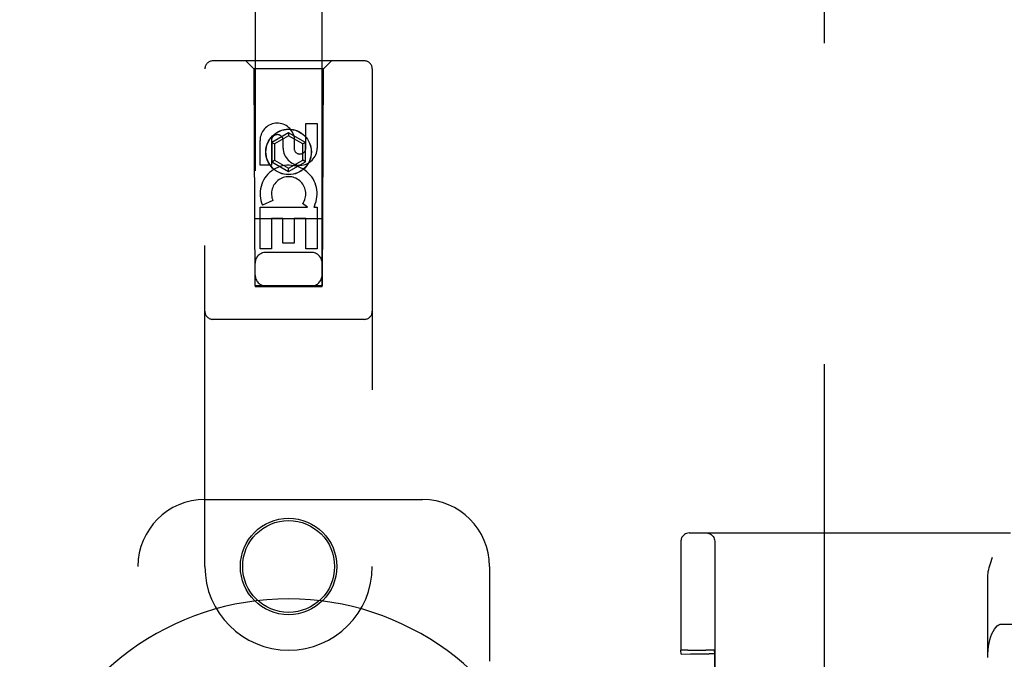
# Model space of a CAD drawing. Header units: inches. Extents: x 0 to 218, y 0 to 141.
# Tile 14 of 76: x 62.02 to 65.69, y 73.43 to 75.82. Entities that reach past the tile are written whole.
import ezdxf

# ---------------------------------------------------------------- set-up
doc = ezdxf.new("R2010")
doc.units = ezdxf.units.IN
doc.header["$LTSCALE"] = 11.987179
doc.header["$MEASUREMENT"] = 0
doc.linetypes.add('HIDDEN', pattern=[0.2, 0.1, -0.1])
doc.layers.add('DEFAULT_2', color=8, linetype='HIDDEN')
doc.layers.add('SECONDARY_LH_DOOR_ASSEMBLY', color=7, linetype='CONTINUOUS')

msp = doc.modelspace()

# ---------------------------------------------------------------- linework, layer by layer
at = {"layer": 'DEFAULT_2', "color": 8, "linetype": 'HIDDEN'}
for p, q in [((65.0228, 42.1645), (65.0228, 103.1345)), ((64.5185, 73.8995), (65.9034, 73.8995)), ((64.4873, 73.8601), (64.4872, 73.8396)), ((64.4874, 73.8651), (64.4873, 73.8601)), ((64.4874, 73.867), (64.4874, 73.8651)), ((64.6136, 73.8685), (64.6136, 71.1805)), ((64.4872, 73.8396), (64.4867, 73.6407)), ((65.6329, 73.4345), (65.6329, 73.736)), ((64.4867, 73.6407), (64.4866, 73.4614)), ((65.6855, 73.5595), (66.5513, 73.5595)), ((64.4883, 73.4475), (64.4866, 73.4614)), ((64.4883, 73.4475), (64.5231, 73.4489)), ((64.4883, 71.6014), (64.4883, 73.4475)), ((64.5035, 73.4619), (64.4956, 73.4618)), ((64.5127, 73.462), (64.5035, 73.4619)), ((64.5127, 73.462), (64.5805, 73.462)), ((64.5231, 71.6), (64.5231, 73.4489)), ((64.5231, 73.4489), (64.5931, 73.4489)), ((64.5901, 73.4619), (64.5805, 73.462)), ((64.6116, 73.4614), (64.6132, 73.4485)), ((64.6132, 73.4485), (64.6132, 71.6004))]:
    msp.add_line(p, q, dxfattribs=at)
for points in [[(64.5185, 73.8995), (64.5129, 73.899), (64.508, 73.8976), (64.5039, 73.8958), (64.5003, 73.8936), (64.4966, 73.8904), (64.4936, 73.8869), (64.4914, 73.8836), (64.4899, 73.8804), (64.4887, 73.877), (64.488, 73.8739), (64.4877, 73.8721), (64.4876, 73.871), (64.4875, 73.8702), (64.4875, 73.8697), (64.4875, 73.8692), (64.4874, 73.8688), (64.4874, 73.8684), (64.4874, 73.868), (64.4874, 73.867)], [(64.5826, 73.8995), (64.5875, 73.8991), (64.5922, 73.8979), (64.5967, 73.8961), (64.6008, 73.8935), (64.6045, 73.8904), (64.6077, 73.8867), (64.6102, 73.8825), (64.6121, 73.878), (64.6132, 73.8733), (64.6136, 73.8685)], [(65.6329, 73.736), (65.6331, 73.7425), (65.6338, 73.7491), (65.6349, 73.756), (65.6363, 73.7631), (65.6381, 73.7704), (65.6402, 73.7778), (65.6426, 73.7854), (65.6453, 73.7933), (65.6481, 73.8013), (65.651, 73.8095)], [(65.6329, 73.4345), (65.6332, 73.4485), (65.6342, 73.4623), (65.6359, 73.4757), (65.6381, 73.4887), (65.641, 73.501), (65.6444, 73.5124), (65.6483, 73.5228), (65.6527, 73.5322), (65.6575, 73.5403), (65.6627, 73.5471), (65.6681, 73.5524), (65.6738, 73.5563), (65.6796, 73.5587), (65.6855, 73.5595)], [(64.4956, 73.4618), (64.4925, 73.4617), (64.49, 73.4617), (64.4881, 73.4616), (64.487, 73.4615), (64.4866, 73.4614)], [(64.6116, 73.4614), (64.6112, 73.4615), (64.6101, 73.4616), (64.6082, 73.4617), (64.6056, 73.4617), (64.6025, 73.4618), (64.5988, 73.4619), (64.5901, 73.4619)]]:
    msp.add_lwpolyline(points, dxfattribs=at)
msp.add_ellipse((64.5932, 73.4485), major_axis=(0.02, 0), ratio=0.017455, start_param=0.002136, end_param=1.572932, dxfattribs=at)
at = {"layer": 'SECONDARY_LH_DOOR_ASSEMBLY', "color": 8, "linetype": 'HIDDEN'}
for p, q in [((62.8978, 102.822), (62.8978, 74.8201)), ((63.1478, 74.8201), (63.1478, 102.822)), ((63.3053, 75.662), (62.7403, 75.662)), ((62.8928, 75.632), (62.8628, 75.662)), ((63.1528, 75.632), (63.1828, 75.662)), ((62.7103, 73.7745), (62.7103, 75.632)), ((62.8928, 75.632), (62.8963, 74.822)), ((63.1528, 75.632), (62.8928, 75.632)), ((63.1493, 74.822), (63.1528, 75.632)), ((63.3353, 75.632), (63.3353, 73.7745)), ((63.0869, 75.3361), (63.0869, 75.4285)), ((63.0869, 75.4285), (63.1294, 75.4285)), ((63.1294, 75.4285), (63.1294, 75.3361)), ((63.0228, 75.3938), (62.9603, 75.3577)), ((63.0228, 75.3938), (63.0228, 75.3823)), ((63.0853, 75.3577), (63.0228, 75.3938)), ((62.9162, 75.2722), (62.9162, 75.3646)), ((62.9586, 75.3646), (62.9586, 75.2722)), ((62.9603, 75.3577), (62.9603, 75.2856)), ((62.9603, 75.3577), (62.9703, 75.352)), ((63.0228, 75.3823), (62.9703, 75.352)), ((63.0025, 75.3361), (63.0025, 75.3646)), ((63.0753, 75.352), (63.0228, 75.3823)), ((63.0434, 75.3784), (63.0434, 75.3322)), ((63.0853, 75.3577), (63.0753, 75.352)), ((63.0853, 75.2856), (63.0853, 75.3577)), ((62.9703, 75.352), (62.9703, 75.2913)), ((63.0753, 75.2913), (63.0753, 75.352)), ((62.9603, 75.2856), (62.9703, 75.2913)), ((62.9603, 75.2856), (63.0228, 75.2495)), ((62.9703, 75.2913), (63.0228, 75.261)), ((63.0228, 75.261), (63.0753, 75.2913)), ((63.0228, 75.2495), (63.0853, 75.2856)), ((63.0853, 75.2856), (63.0753, 75.2913)), ((62.9586, 75.2722), (62.9162, 75.2722)), ((63.0228, 75.2495), (63.0228, 75.261)), ((62.9643, 75.1403), (62.9251, 75.1234)), ((62.9162, 74.9598), (62.9162, 75.1159)), ((62.9162, 75.1159), (63.0938, 75.1159)), ((63.0938, 75.1159), (63.0752, 75.129)), ((63.1189, 75.1195), (63.1171, 75.1159)), ((63.1171, 75.1159), (63.1294, 75.1159)), ((63.1294, 75.1159), (63.1294, 74.9598)), ((63.1504, 75.072), (62.8952, 75.072)), ((62.9586, 75.0733), (62.9586, 74.9598)), ((63.001, 75.0733), (62.9586, 75.0733)), ((63.001, 74.9811), (63.001, 75.0733)), ((63.0435, 75.0733), (63.0435, 74.9811)), ((63.0869, 75.0733), (63.0435, 75.0733)), ((63.0869, 74.9598), (63.0869, 75.0733)), ((62.9586, 74.9598), (62.9162, 74.9598)), ((63.0435, 74.9811), (63.001, 74.9811)), ((63.1294, 74.9598), (63.0869, 74.9598)), ((63.1078, 74.947), (62.9378, 74.947)), ((62.8963, 74.822), (63.1493, 74.822)), ((62.8978, 74.8233), (63.1478, 74.8233)), ((62.8978, 74.8201), (63.1478, 74.8201)), ((63.3053, 74.697), (62.7403, 74.697)), ((62.7103, 74.0245), (63.5228, 74.0245)), ((62.4603, 71.5245), (62.4603, 73.7745)), ((63.7728, 73.7745), (63.7728, 73.4213))]:
    msp.add_line(p, q, dxfattribs=at)
for centre, radius in [((63.0228, 75.322), 0.085), ((63.0228, 75.322), 0.0845), ((63.0228, 73.7745), 0.18), ((63.0228, 73.7745), 0.1715)]:
    msp.add_circle(centre, radius, dxfattribs=at)
for centre, radius, start, end in [((62.7403, 75.632), 0.03, 90, 180), ((63.3053, 75.632), 0.03, 0, 90), ((62.9805, 75.3647), 0.0644, 12.2995, 180.0775), ((62.9805, 75.3646), 0.0219, 359.9011, 180), ((63.0659, 75.3361), 0.0635, 180, 360), ((63.065, 75.3361), 0.0219, 190.307, 360), ((63.0229, 75.1657), 0.1065, 334.2636, 203.4027), ((63.0229, 75.1657), 0.0639, 324.8895, 203.4026), ((62.9378, 74.907), 0.04, 90, 180), ((63.1078, 74.907), 0.04, 0, 90), ((62.9378, 74.862), 0.04, 180, 270), ((63.1078, 74.862), 0.04, 270, 360), ((62.7403, 74.727), 0.03, 180, 270), ((63.3053, 74.727), 0.03, 270, 360), ((62.7103, 73.7745), 0.25, 90, 180), ((63.5228, 73.7745), 0.25, 0, 90), ((63.0228, 73.7745), 0.3125, 180, 360)]:
    msp.add_arc(centre, radius, start, end, dxfattribs=at)
at = {"layer": 'SECONDARY_LH_DOOR_ASSEMBLY', "color": 7, "linetype": 'Continuous'}
msp.add_arc((63.0228, 72.6495), 1.0039, 305.5066, 234.4934, dxfattribs=at)

doc.saveas('drawing.dxf')
